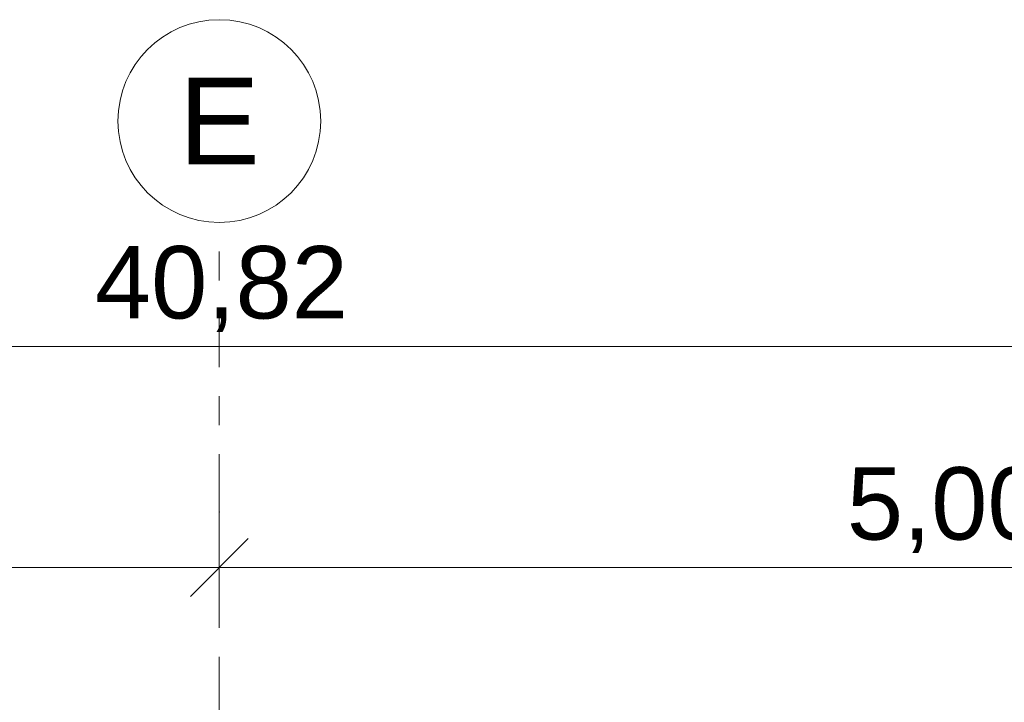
# Model space of a CAD drawing. Header units: metres. Extents: x -111 to -1, y -8 to 26.
# Tile 87 of 209: x -38.44 to -35.04, y 8.34 to 10.7. Entities that reach past the tile are written whole.
import ezdxf
from ezdxf.enums import TextEntityAlignment as Align

# ---------------------------------------------------------------- set-up
doc = ezdxf.new("R2010")
doc.units = ezdxf.units.M
doc.header["$MEASUREMENT"] = 0
doc.linetypes.add('Raster', pattern=[0.4, 0.2, -0.1, 0, -0.1])
doc.layers.add('90 Achsraster', color=7, linetype='Continuous')
doc.layers.add('94 Genehmigungsplanung Bemaßung', color=7, linetype='Continuous')
doc.styles.add('ERSTELLTER_STIL_1', font='arial.ttf')
doc.styles.add('ERSTELLTER_STIL_2', font='arial.ttf')
doc.dimstyles.new('ERSTELLTER_STIL__1', dxfattribs={"dimtxt": 0.25, "dimasz": 0.19, "dimexe": 0.18, "dimexo": 0.1, "dimgap": 0, "dimtad": 1, "dimtih": 1, "dimtoh": 1, "dimzin": 0, "dimdsep": 46, "dimtxsty": 'ERSTELLTER_STIL_2', "dimblk": 'ARROWHEAD_6', "dimblk1": 'ARROWHEAD_6', "dimblk2": 'ARROWHEAD_6', "dimcen": 0.09, "dimclrd": 7, "dimclre": 7, "dimclrt": 7, "dimazin": 0, "dimtfac": 1, "dimtdec": 4, "dimtmove": 0, "dimatfit": 3, "dimfxl": 1, "dimtolj": 1, "dimtzin": 0, "dimarcsym": 0})

# ---------------------------------------------------------------- blocks, each defined once
blk = doc.blocks.new('Standard-Rastermarker[3]_1', base_point=(-37.7511, 10))
at = {"layer": '90 Achsraster', "color": 14, "linetype": 'Raster', "lineweight": 18, "true_color": 0xa80000}
for q in [(-37.7511, 10), (-37.7511, -1)]:
    blk.add_line((-37.7511, 9), q, dxfattribs=at)
at = {"layer": '90 Achsraster', "color": 14, "linetype": 'Continuous', "lineweight": 18, "true_color": 0xa80000, "flags": 128}
blk.add_lwpolyline([(-37.7511, 10, 1), (-37.7511, 10.7, 1)], format="xyb", close=True, dxfattribs=at)
at = {"layer": '90 Achsraster', "color": 14, "linetype": 'Raster', "lineweight": 18, "true_color": 0xa80000}
blk.add_point((-37.7511, 9), dxfattribs=at)
blk.add_point((-37.7511, 9), dxfattribs=at)
at = {"layer": '90 Achsraster', "color": 14, "lineweight": 18, "true_color": 0xa80000, "style": 'ERSTELLTER_STIL_1'}
for tag, p in [('AC_MarkerText_1_0', (-37.7511, 10.5)), ('AC_MarkerText_1_1', (-37.7511, -2.2))]:
    blk.add_attdef(tag, text='', height=0.3, rotation=360, dxfattribs=at).set_placement(p, align=Align.TOP_CENTER)
blk = doc.blocks.new('*D120', base_point=(-27236.1321, 0))
at = {"layer": '94 Genehmigungsplanung Bemaßung', "color": 7, "linetype": 'Continuous', "lineweight": 13}
for p, q in [((-58.1625, 9.3843), (-58.1625, 9.7593)), ((-17.3411, 9.3843), (-17.3411, 9.7593)), ((-58.0625, 9.6718), (-58.2625, 9.4718)), ((-17.2411, 9.6718), (-17.4411, 9.4718)), ((-58.3125, 9.5718), (-58.1625, 9.5718)), ((-58.1625, 9.5718), (-17.3411, 9.5718))]:
    blk.add_line(p, q, dxfattribs=at)
at = {"layer": '94 Genehmigungsplanung Bemaßung', "color": 7, "lineweight": 13, "insert": (-38.1808, 9.6218), "char_height": 0.25, "attachment_point": 7, "style": 'ERSTELLTER_STIL_2'}
blk.add_mtext('\\A1;{\\pql;\\fArial|b0|i0|c0|p0;\\W1.000000;40,82}', dxfattribs=at)
blk = doc.blocks.new('ARROWHEAD_6')
at = {"color": 0, "linetype": 'Continuous', "lineweight": 0}
for p, q in [((-0.5, -0.5), (0.5, 0.5)), ((0, 0), (-1, 0))]:
    blk.add_line(p, q, dxfattribs=at)
blk = doc.blocks.new('*D127', base_point=(-27236.1321, 0))
at = {"layer": '94 Genehmigungsplanung Bemaßung', "color": 7, "linetype": 'Continuous', "lineweight": 13}
for p, q in [((-42.7515, 8.6208), (-42.7515, 8.9958)), ((-37.7511, 8.6208), (-37.7511, 8.9958)), ((-42.6515, 8.9083), (-42.8515, 8.7083)), ((-37.6511, 8.9083), (-37.8511, 8.7083)), ((-42.7515, 8.8083), (-37.7511, 8.8083))]:
    blk.add_line(p, q, dxfattribs=at)
at = {"layer": '94 Genehmigungsplanung Bemaßung', "color": 7, "lineweight": 13, "insert": (-40.5849, 8.8583), "char_height": 0.25, "attachment_point": 7, "style": 'ERSTELLTER_STIL_2'}
blk.add_mtext('\\A1;{\\pql;\\fArial|b0|i0|c0|p0;\\W1.000000;5,00}', dxfattribs=at)
blk = doc.blocks.new('*D128', base_point=(-27236.1321, 0))
at = {"layer": '94 Genehmigungsplanung Bemaßung', "color": 7, "linetype": 'Continuous', "lineweight": 13}
for p, q in [((-37.7511, 8.6208), (-37.7511, 8.9958)), ((-32.7511, 8.6208), (-32.7511, 8.9958)), ((-37.6511, 8.9083), (-37.8511, 8.7083)), ((-32.6511, 8.9083), (-32.8511, 8.7083)), ((-37.7511, 8.8083), (-32.7511, 8.8083))]:
    blk.add_line(p, q, dxfattribs=at)
at = {"layer": '94 Genehmigungsplanung Bemaßung', "color": 7, "lineweight": 13, "insert": (-35.5847, 8.8583), "char_height": 0.25, "attachment_point": 7, "style": 'ERSTELLTER_STIL_2'}
blk.add_mtext('\\A1;{\\pql;\\fArial|b0|i0|c0|p0;\\W1.000000;5,00}', dxfattribs=at)

msp = doc.modelspace()

# ---------------------------------------------------------------- block references
at = {"layer": '90 Achsraster', "color": 7, "linetype": 'Continuous', "lineweight": 18}
ref = msp.add_blockref('Standard-Rastermarker[3]_1', (-37.7511, 10), dxfattribs=at)
ref.add_attrib('AC_MarkerText_1', 'E', dxfattribs={"color": 14, "lineweight": 18, "true_color": 0xa80000, "height": 0.3, "rotation": 360, "style": 'ERSTELLTER_STIL_1'}).set_placement((-37.7511, 10.5), align=Align.TOP_CENTER)

# ---------------------------------------------------------------- dimensions: what is measured, and where the dimension line sits
at = {"layer": '94 Genehmigungsplanung Bemaßung', "color": 7, "linetype": 'Continuous', "lineweight": 13}
for base, p1, p2, picture, middle in [((-37.7511, 8.8083), (-42.7515, 10.35), (-37.7511, 10.35), '*D127', (-40.2613, 8.9833)), ((-32.7511, 8.8083), (-37.7511, 10.35), (-32.7511, 10.35), '*D128', (-35.2611, 8.9833)), ((-17.3411, 9.5718), (-58.1625, 3.35), (-17.3411, -0.4), '*D120', (-37.762, 9.7468))]:
    dim = msp.add_linear_dim(base=base, p1=p1, p2=p2, dimstyle='ERSTELLTER_STIL__1', dxfattribs=at)
    dim.commit()
    dim.dimension.update_dxf_attribs({"geometry": picture, "text_midpoint": middle, "dimtype": 160})

doc.saveas('drawing.dxf')
